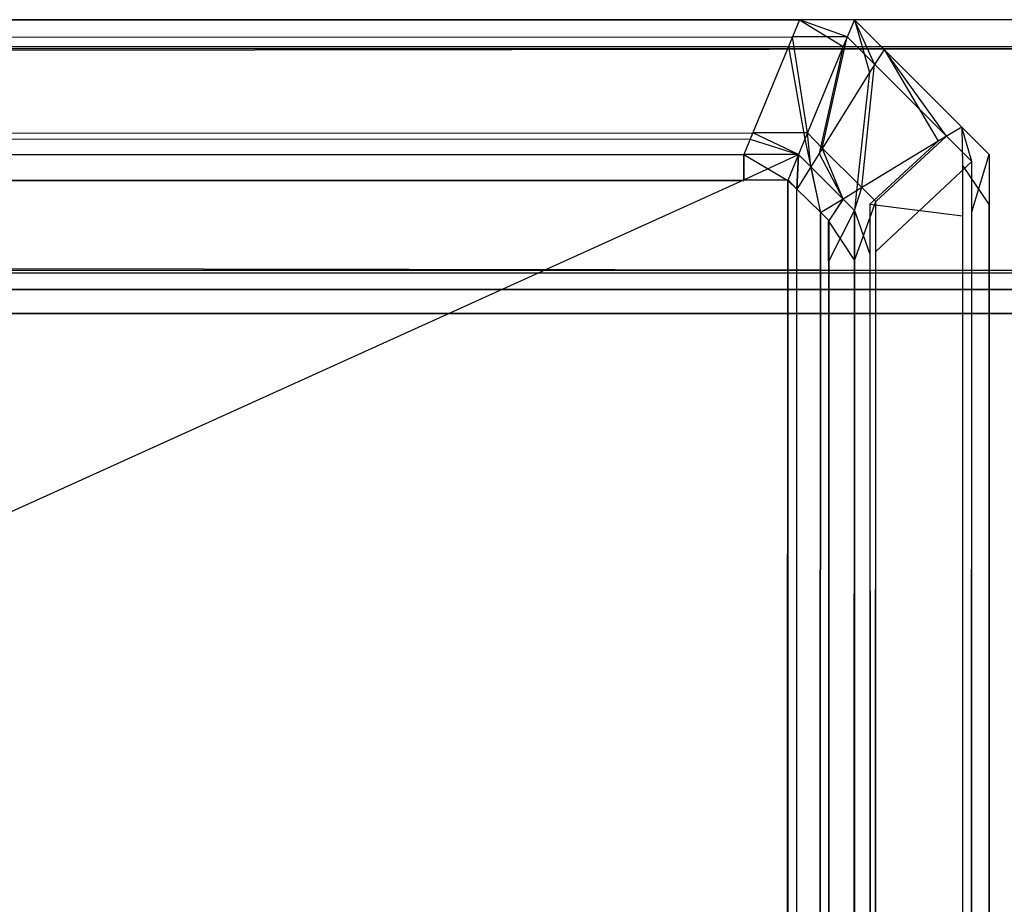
# Model space of a CAD drawing. Extents: x 0 to 1.6, y -0.5 to 0.
# Tile 191 of 192: x 1.5944 to 1.59805, y -0.00328 to 0. Entities that reach past the tile are written whole.
import ezdxf

# ---------------------------------------------------------------- set-up
doc = ezdxf.new("R2010")
doc.units = 0
for name, color, linetype in [('L16_KORPUS1_0___REPLACEMTFOREMP', 7, 'CONTINUOUS'), ('L20_FL_CHE_5___REPLACEMTFOREMPT', 7, 'CONTINUOUS'), ('L65_ABDECKPL_0___REPLACEMTFOREM', 7, 'CONTINUOUS')]:
    doc.layers.add(name, color=color, linetype=linetype)

msp = doc.modelspace()

# ---------------------------------------------------------------- linework, layer by layer
at = {"layer": 'L16_KORPUS1_0___REPLACEMTFOREMP', "color": 8}
for points, invisible_edges in [([(1.597254, -0.000099, 0.007289), (0.5, 0, 0.00719), (0.5, -0.000099, 0.007289), (1.597254, -0.000099, 0.007289)], 13), ([(0.5, 0, 0.00719), (1.597254, -0.000099, 0.007289), (1.597295, 0, 0.00719), (0.5, 0, 0.00719)], 14), ([(0.5, 0, 0.000565), (1.597295, 0, 0.007018), (1.597295, 0, 0.000565), (0.5, 0, 0.000565)], 13), ([(1.597295, 0, 0.007018), (0.5, 0, 0.000565), (0.5, 0, 0.007018), (1.597295, 0, 0.007018)], 14), ([(0.5, 0, 0.007018), (1.597295, 0, 0.00719), (1.597295, 0, 0.007018), (0.5, 0, 0.007018)], 13), ([(1.597295, 0, 0.00719), (0.5, 0, 0.007018), (0.5, 0, 0.00719), (1.597295, 0, 0.00719)], 14), ([(1.597295, 0, 0.0005), (0.5, -0.000064, 0.000436), (0.5, 0, 0.0005), (1.597295, 0, 0.0005)], 13), ([(0.5, -0.000064, 0.000436), (1.597295, 0, 0.0005), (1.597268, -0.000064, 0.000436), (0.5, -0.000064, 0.000436)], 14), ([(0.5, 0, 0.0005), (1.597295, 0, 0.000565), (1.597295, 0, 0.0005), (0.5, 0, 0.0005)], 13), ([(1.597295, 0, 0.000565), (0.5, 0, 0.0005), (0.5, 0, 0.000565), (1.597295, 0, 0.000565)], 14), ([(1.597457, -0.000099, 0.007289), (1.597295, 0, 0.00719), (1.597254, -0.000099, 0.007289), (1.597457, -0.000099, 0.007289)], 13), ([(1.597295, 0, 0.0005), (1.597471, -0.000064, 0.000436), (1.597268, -0.000064, 0.000436), (1.597295, 0, 0.0005)], 13), ([(1.597295, 0, 0.00719), (1.597457, -0.000099, 0.007289), (1.597498, 0, 0.00719), (1.597295, 0, 0.00719)], 14), ([(1.597295, 0, 0.007018), (1.597498, 0, 0.000565), (1.597295, 0, 0.000565), (1.597295, 0, 0.007018)], 13), ([(1.597498, 0, 0.000565), (1.597295, 0, 0.007018), (1.597498, 0, 0.007018), (1.597498, 0, 0.000565)], 14), ([(1.597295, 0, 0.00719), (1.597498, 0, 0.007018), (1.597295, 0, 0.007018), (1.597295, 0, 0.00719)], 13), ([(1.597498, 0, 0.007018), (1.597295, 0, 0.00719), (1.597498, 0, 0.00719), (1.597498, 0, 0.007018)], 14), ([(1.597295, 0, 0.000565), (1.597498, 0, 0.0005), (1.597295, 0, 0.0005), (1.597295, 0, 0.000565)], 13), ([(1.597498, 0, 0.0005), (1.597295, 0, 0.000565), (1.597498, 0, 0.000565), (1.597498, 0, 0.0005)], 14), ([(1.597471, -0.000064, 0.000436), (1.597295, 0, 0.0005), (1.597498, 0, 0.0005), (1.597471, -0.000064, 0.000436)], 14), ([(1.597554, -0.000196, 0.007289), (1.597498, 0, 0.00719), (1.597457, -0.000099, 0.007289), (1.597554, -0.000196, 0.007289)], 13), ([(1.597498, 0, 0.0005), (1.597573, -0.000165, 0.000436), (1.597471, -0.000064, 0.000436), (1.597498, 0, 0.0005)], 13), ([(1.597573, -0.000165, 0.000436), (1.597498, 0, 0.0005), (1.597608, -0.00011, 0.0005), (1.597573, -0.000165, 0.000436)], 14), ([(1.597498, 0, 0.0005), (1.597608, -0.00011, 0.000565), (1.597608, -0.00011, 0.0005), (1.597498, 0, 0.0005)], 13), ([(1.597608, -0.00011, 0.000565), (1.597498, 0, 0.0005), (1.597498, 0, 0.000565), (1.597608, -0.00011, 0.000565)], 14), ([(1.597498, 0, 0.000565), (1.597608, -0.00011, 0.007018), (1.597608, -0.00011, 0.000565), (1.597498, 0, 0.000565)], 13), ([(1.597608, -0.00011, 0.007018), (1.597498, 0, 0.000565), (1.597498, 0, 0.007018), (1.597608, -0.00011, 0.007018)], 14), ([(1.597498, 0, 0.00719), (1.597554, -0.000196, 0.007289), (1.597608, -0.00011, 0.00719), (1.597498, 0, 0.00719)], 14), ([(1.597498, 0, 0.007018), (1.597608, -0.00011, 0.00719), (1.597608, -0.00011, 0.007018), (1.597498, 0, 0.007018)], 13), ([(1.597608, -0.00011, 0.00719), (1.597498, 0, 0.007018), (1.597498, 0, 0.00719), (1.597608, -0.00011, 0.00719)], 14), ([(1.597268, -0.000064, 0.000436), (0.5, -0.00042, 0.00008), (0.5, -0.000064, 0.000436), (1.597268, -0.000064, 0.000436)], 13), ([(0.5, -0.00042, 0.00008), (1.597268, -0.000064, 0.000436), (1.597121, -0.00042, 0.000079), (0.5, -0.00042, 0.00008)], 14), ([(1.597268, -0.000064, 0.000436), (1.597324, -0.00042, 0.000079), (1.597121, -0.00042, 0.000079), (1.597268, -0.000064, 0.000436)], 13), ([(1.597324, -0.00042, 0.000079), (1.597268, -0.000064, 0.000436), (1.597471, -0.000064, 0.000436), (1.597324, -0.00042, 0.000079)], 14), ([(1.597471, -0.000064, 0.000436), (1.597379, -0.000476, 0.000079), (1.597324, -0.00042, 0.000079), (1.597471, -0.000064, 0.000436)], 13), ([(1.597379, -0.000476, 0.000079), (1.597471, -0.000064, 0.000436), (1.597573, -0.000165, 0.000436), (1.597379, -0.000476, 0.000079)], 14), ([(1.597111, -0.000443, 0.007633), (0.5, -0.000099, 0.007289), (0.5, -0.000443, 0.007633), (1.597111, -0.000443, 0.007633)], 13), ([(0.5, -0.000099, 0.007289), (1.597111, -0.000443, 0.007633), (1.597254, -0.000099, 0.007289), (0.5, -0.000099, 0.007289)], 14), ([(1.597314, -0.000443, 0.007633), (1.597254, -0.000099, 0.007289), (1.597111, -0.000443, 0.007633), (1.597314, -0.000443, 0.007633)], 13), ([(1.597254, -0.000099, 0.007289), (1.597314, -0.000443, 0.007633), (1.597457, -0.000099, 0.007289), (1.597254, -0.000099, 0.007289)], 14), ([(1.597367, -0.000496, 0.007633), (1.597457, -0.000099, 0.007289), (1.597314, -0.000443, 0.007633), (1.597367, -0.000496, 0.007633)], 13), ([(1.597457, -0.000099, 0.007289), (1.597367, -0.000496, 0.007633), (1.597554, -0.000196, 0.007289), (1.597457, -0.000099, 0.007289)], 14), ([(1.597809, -0.000451, 0.007289), (1.597608, -0.00011, 0.00719), (1.597554, -0.000196, 0.007289), (1.597809, -0.000451, 0.007289)], 13), ([(1.597608, -0.00011, 0.0005), (1.59784, -0.000432, 0.000436), (1.597573, -0.000165, 0.000436), (1.597608, -0.00011, 0.0005)], 13), ([(1.597608, -0.00011, 0.007018), (1.597896, -0.000398, 0.00719), (1.597896, -0.000398, 0.007018), (1.597608, -0.00011, 0.007018)], 13), ([(1.597896, -0.000398, 0.00719), (1.597608, -0.00011, 0.007018), (1.597608, -0.00011, 0.00719), (1.597896, -0.000398, 0.00719)], 14), ([(1.597608, -0.00011, 0.00719), (1.597809, -0.000451, 0.007289), (1.597896, -0.000398, 0.00719), (1.597608, -0.00011, 0.00719)], 14), ([(1.597608, -0.00011, 0.000565), (1.597896, -0.000398, 0.007018), (1.597896, -0.000398, 0.000565), (1.597608, -0.00011, 0.000565)], 13), ([(1.597896, -0.000398, 0.007018), (1.597608, -0.00011, 0.000565), (1.597608, -0.00011, 0.007018), (1.597896, -0.000398, 0.007018)], 14), ([(1.597608, -0.00011, 0.0005), (1.597896, -0.000398, 0.000565), (1.597896, -0.000398, 0.0005), (1.597608, -0.00011, 0.0005)], 13), ([(1.597896, -0.000398, 0.000565), (1.597608, -0.00011, 0.0005), (1.597608, -0.00011, 0.000565), (1.597896, -0.000398, 0.000565)], 14), ([(1.59784, -0.000432, 0.000436), (1.597608, -0.00011, 0.0005), (1.597896, -0.000398, 0.0005), (1.59784, -0.000432, 0.000436)], 14), ([(1.597573, -0.000165, 0.000436), (1.597526, -0.000622, 0.000079), (1.597379, -0.000476, 0.000079), (1.597573, -0.000165, 0.000436)], 13), ([(1.597526, -0.000622, 0.000079), (1.597573, -0.000165, 0.000436), (1.59784, -0.000432, 0.000436), (1.597526, -0.000622, 0.000079)], 14), ([(1.597506, -0.000635, 0.007633), (1.597554, -0.000196, 0.007289), (1.597367, -0.000496, 0.007633), (1.597506, -0.000635, 0.007633)], 13), ([(1.597554, -0.000196, 0.007289), (1.597506, -0.000635, 0.007633), (1.597809, -0.000451, 0.007289), (1.597554, -0.000196, 0.007289)], 14), ([(1.597899, -0.000541, 0.007289), (1.597896, -0.000398, 0.00719), (1.597809, -0.000451, 0.007289), (1.597899, -0.000541, 0.007289)], 13), ([(1.597896, -0.000398, 0.0005), (1.597934, -0.000526, 0.000436), (1.59784, -0.000432, 0.000436), (1.597896, -0.000398, 0.0005)], 13), ([(1.597896, -0.000398, 0.007018), (1.597998, -0.0005, 0.00719), (1.597998, -0.0005, 0.007018), (1.597896, -0.000398, 0.007018)], 13), ([(1.597998, -0.0005, 0.00719), (1.597896, -0.000398, 0.007018), (1.597896, -0.000398, 0.00719), (1.597998, -0.0005, 0.00719)], 14), ([(1.597896, -0.000398, 0.00719), (1.597899, -0.000541, 0.007289), (1.597998, -0.0005, 0.00719), (1.597896, -0.000398, 0.00719)], 14), ([(1.597896, -0.000398, 0.000565), (1.597998, -0.0005, 0.007018), (1.597998, -0.0005, 0.000565), (1.597896, -0.000398, 0.000565)], 13), ([(1.597998, -0.0005, 0.007018), (1.597896, -0.000398, 0.000565), (1.597896, -0.000398, 0.007018), (1.597998, -0.0005, 0.007018)], 14), ([(1.597896, -0.000398, 0.0005), (1.597998, -0.0005, 0.000565), (1.597998, -0.0005, 0.0005), (1.597896, -0.000398, 0.0005)], 13), ([(1.597998, -0.0005, 0.000565), (1.597896, -0.000398, 0.0005), (1.597896, -0.000398, 0.000565), (1.597998, -0.0005, 0.000565)], 14), ([(1.597934, -0.000526, 0.000436), (1.597896, -0.000398, 0.0005), (1.597998, -0.0005, 0.0005), (1.597934, -0.000526, 0.000436)], 14), ([(1.597121, -0.00042, 0.000079), (0.5, -0.0005), (0.5, -0.00042, 0.00008), (1.597121, -0.00042, 0.000079)], 13), ([(0.5, -0.0005), (1.597121, -0.00042, 0.000079), (1.597088, -0.0005), (0.5, -0.0005)], 14), ([(1.597121, -0.00042, 0.000079), (1.597291, -0.0005), (1.597088, -0.0005), (1.597121, -0.00042, 0.000079)], 13), ([(1.597291, -0.0005), (1.597121, -0.00042, 0.000079), (1.597324, -0.00042, 0.000079), (1.597291, -0.0005)], 14), ([(1.597324, -0.00042, 0.000079), (1.597336, -0.000545), (1.597291, -0.0005), (1.597324, -0.00042, 0.000079)], 13), ([(1.597336, -0.000545), (1.597324, -0.00042, 0.000079), (1.597379, -0.000476, 0.000079), (1.597336, -0.000545)], 14), ([(1.59784, -0.000432, 0.000436), (1.597577, -0.000674, 0.000079), (1.597526, -0.000622, 0.000079), (1.59784, -0.000432, 0.000436)], 13), ([(1.597577, -0.000674, 0.000079), (1.59784, -0.000432, 0.000436), (1.597934, -0.000526, 0.000436), (1.597577, -0.000674, 0.000079)], 14), ([(1.597088, -0.0005, 0.00769), (0.5, -0.000443, 0.007633), (0.5, -0.0005, 0.00769), (1.597088, -0.0005, 0.00769)], 13), ([(0.5, -0.000443, 0.007633), (1.597088, -0.0005, 0.00769), (1.597111, -0.000443, 0.007633), (0.5, -0.000443, 0.007633)], 14), ([(1.597291, -0.0005, 0.00769), (1.597111, -0.000443, 0.007633), (1.597088, -0.0005, 0.00769), (1.597291, -0.0005, 0.00769)], 13), ([(1.597111, -0.000443, 0.007633), (1.597291, -0.0005, 0.00769), (1.597314, -0.000443, 0.007633), (1.597111, -0.000443, 0.007633)], 14), ([(1.597336, -0.000545, 0.00769), (1.597314, -0.000443, 0.007633), (1.597291, -0.0005, 0.00769), (1.597336, -0.000545, 0.00769)], 13), ([(1.597314, -0.000443, 0.007633), (1.597336, -0.000545, 0.00769), (1.597367, -0.000496, 0.007633), (1.597314, -0.000443, 0.007633)], 14), ([(1.597555, -0.000684, 0.007633), (1.597809, -0.000451, 0.007289), (1.597506, -0.000635, 0.007633), (1.597555, -0.000684, 0.007633)], 13), ([(1.597809, -0.000451, 0.007289), (1.597555, -0.000684, 0.007633), (1.597899, -0.000541, 0.007289), (1.597809, -0.000451, 0.007289)], 14), ([(1.597088, -0.0005), (0.5, -0.000594), (0.5, -0.0005), (1.597088, -0.0005)], 13), ([(0.5, -0.000594), (1.597088, -0.0005), (1.597088, -0.000594), (0.5, -0.000594)], 14), ([(1.597088, -0.000596, 0.00769), (0.5, -0.0005, 0.00769), (0.5, -0.000596, 0.00769), (1.597088, -0.000596, 0.00769)], 13), ([(0.5, -0.0005, 0.00769), (1.597088, -0.000596, 0.00769), (1.597088, -0.0005, 0.00769), (0.5, -0.0005, 0.00769)], 14), ([(1.597291, -0.0005), (1.597088, -0.000594), (1.597088, -0.0005), (1.597291, -0.0005)], 13), ([(1.597088, -0.000594), (1.597291, -0.0005), (1.597252, -0.000594), (1.597088, -0.000594)], 14), ([(1.597251, -0.000596, 0.00769), (1.597088, -0.0005, 0.00769), (1.597088, -0.000596, 0.00769), (1.597251, -0.000596, 0.00769)], 13), ([(1.597088, -0.0005, 0.00769), (1.597251, -0.000596, 0.00769), (1.597291, -0.0005, 0.00769), (1.597088, -0.0005, 0.00769)], 14), ([(1.597284, -0.000629, 0.00769), (1.597291, -0.0005, 0.00769), (1.597251, -0.000596, 0.00769), (1.597284, -0.000629, 0.00769)], 13), ([(1.597291, -0.0005), (1.597285, -0.000628), (1.597252, -0.000594), (1.597291, -0.0005)], 13), ([(1.597291, -0.0005, 0.00769), (1.597284, -0.000629, 0.00769), (1.597336, -0.000545, 0.00769), (1.597291, -0.0005, 0.00769)], 14), ([(1.597285, -0.000628), (1.597291, -0.0005), (1.597336, -0.000545), (1.597285, -0.000628)], 14), ([(1.597379, -0.000476, 0.000079), (1.597456, -0.000665), (1.597336, -0.000545), (1.597379, -0.000476, 0.000079)], 13), ([(1.597456, -0.000665, 0.00769), (1.597367, -0.000496, 0.007633), (1.597336, -0.000545, 0.00769), (1.597456, -0.000665, 0.00769)], 13), ([(1.597367, -0.000496, 0.007633), (1.597456, -0.000665, 0.00769), (1.597506, -0.000635, 0.007633), (1.597367, -0.000496, 0.007633)], 14), ([(1.597456, -0.000665), (1.597379, -0.000476, 0.000079), (1.597526, -0.000622, 0.000079), (1.597456, -0.000665)], 14), ([(1.597899, -0.000541, 0.007289), (1.597998, -0.000686, 0.00719), (1.597998, -0.0005, 0.00719), (1.597899, -0.000541, 0.007289)], 14), ([(1.597998, -0.0005, 0.0005), (1.597934, -0.000713, 0.000436), (1.597934, -0.000526, 0.000436), (1.597998, -0.0005, 0.0005)], 13), ([(1.597934, -0.000713, 0.000436), (1.597998, -0.0005, 0.0005), (1.597998, -0.000686, 0.0005), (1.597934, -0.000713, 0.000436)], 14), ([(1.597998, -0.000686, 0.000565), (1.597998, -0.0005, 0.007018), (1.597998, -0.000686, 0.007018), (1.597998, -0.000686, 0.000565)], 13), ([(1.597998, -0.0005, 0.007018), (1.597998, -0.000686, 0.000565), (1.597998, -0.0005, 0.000565), (1.597998, -0.0005, 0.007018)], 14), ([(1.597998, -0.000686, 0.007018), (1.597998, -0.0005, 0.00719), (1.597998, -0.000686, 0.00719), (1.597998, -0.000686, 0.007018)], 13), ([(1.597998, -0.0005, 0.00719), (1.597998, -0.000686, 0.007018), (1.597998, -0.0005, 0.007018), (1.597998, -0.0005, 0.00719)], 14), ([(1.597998, -0.000686, 0.0005), (1.597998, -0.0005, 0.000565), (1.597998, -0.000686, 0.000565), (1.597998, -0.000686, 0.0005)], 13), ([(1.597998, -0.0005, 0.000565), (1.597998, -0.000686, 0.0005), (1.597998, -0.0005, 0.0005), (1.597998, -0.0005, 0.000565)], 14), ([(1.597372, -0.000716, 0.00769), (1.597336, -0.000545, 0.00769), (1.597284, -0.000629, 0.00769), (1.597372, -0.000716, 0.00769)], 13), ([(1.597336, -0.000545), (1.597373, -0.000715), (1.597285, -0.000628), (1.597336, -0.000545)], 13), ([(1.597336, -0.000545, 0.00769), (1.597372, -0.000716, 0.00769), (1.597456, -0.000665, 0.00769), (1.597336, -0.000545, 0.00769)], 14), ([(1.597373, -0.000715), (1.597336, -0.000545), (1.597456, -0.000665), (1.597373, -0.000715)], 14), ([(1.597555, -0.000684, 0.007633), (1.597899, -0.000727, 0.007289), (1.597899, -0.000541, 0.007289), (1.597555, -0.000684, 0.007633)], 14), ([(1.597934, -0.000526, 0.000436), (1.597577, -0.00086, 0.000079), (1.597577, -0.000674, 0.000079), (1.597934, -0.000526, 0.000436)], 13), ([(1.597577, -0.00086, 0.000079), (1.597934, -0.000526, 0.000436), (1.597934, -0.000713, 0.000436), (1.597577, -0.00086, 0.000079)], 14), ([(1.597998, -0.000686, 0.00719), (1.597899, -0.000541, 0.007289), (1.597899, -0.000727, 0.007289), (1.597998, -0.000686, 0.00719)], 13), ([(1.597088, -0.000594), (0.5, -0.497406), (0.5, -0.000594), (1.597088, -0.000594)], 13), ([(0.5, -0.497406), (1.597088, -0.000594), (1.597091, -0.497406), (0.5, -0.497406)], 10), ([(1.597091, -0.497404, 0.00769), (0.5, -0.000596, 0.00769), (0.5, -0.497404, 0.00769), (1.597091, -0.497404, 0.00769)], 13), ([(0.5, -0.000596, 0.00769), (1.597091, -0.497404, 0.00769), (1.597088, -0.000596, 0.00769), (0.5, -0.000596, 0.00769)], 10), ([(1.597091, -0.497406), (1.597088, -0.000594), (1.597252, -0.000594), (1.597091, -0.497406)], 13), ([(1.597088, -0.000596, 0.00769), (1.597091, -0.497404, 0.00769), (1.597251, -0.000596, 0.00769), (1.597088, -0.000596, 0.00769)], 13), ([(1.597091, -0.497406), (1.597252, -0.000594), (1.597252, -0.497406), (1.597091, -0.497406)], 10), ([(1.597251, -0.000596, 0.00769), (1.597091, -0.497404, 0.00769), (1.597251, -0.497404, 0.00769), (1.597251, -0.000596, 0.00769)], 10), ([(1.597251, -0.000596, 0.00769), (1.597251, -0.497404, 0.00769), (1.597288, -0.497368, 0.00769), (1.597251, -0.000596, 0.00769)], 13), ([(1.597251, -0.000596, 0.00769), (1.597288, -0.497368, 0.00769), (1.597284, -0.000629, 0.00769), (1.597251, -0.000596, 0.00769)], 10), ([(1.597252, -0.497406), (1.597252, -0.000594), (1.597285, -0.000628), (1.597252, -0.497406)], 13), ([(1.597252, -0.497406), (1.597285, -0.000628), (1.597289, -0.497369), (1.597252, -0.497406)], 10), ([(1.597284, -0.000629, 0.00769), (1.597288, -0.497368, 0.00769), (1.597372, -0.000716, 0.00769), (1.597284, -0.000629, 0.00769)], 13), ([(1.597289, -0.497369), (1.597285, -0.000628), (1.597373, -0.000715), (1.597289, -0.497369)], 13), ([(1.597526, -0.000622, 0.000079), (1.597498, -0.000707), (1.597456, -0.000665), (1.597526, -0.000622, 0.000079)], 13), ([(1.597498, -0.000707, 0.00769), (1.597506, -0.000635, 0.007633), (1.597456, -0.000665, 0.00769), (1.597498, -0.000707, 0.00769)], 13), ([(1.597498, -0.000707), (1.597526, -0.000622, 0.000079), (1.597577, -0.000674, 0.000079), (1.597498, -0.000707)], 14), ([(1.597506, -0.000635, 0.007633), (1.597498, -0.000707, 0.00769), (1.597555, -0.000684, 0.007633), (1.597506, -0.000635, 0.007633)], 14), ([(1.597402, -0.000747, 0.00769), (1.597456, -0.000665, 0.00769), (1.597372, -0.000716, 0.00769), (1.597402, -0.000747, 0.00769)], 13), ([(1.597456, -0.000665), (1.597404, -0.000746), (1.597373, -0.000715), (1.597456, -0.000665)], 13), ([(1.597456, -0.000665, 0.00769), (1.597402, -0.000747, 0.00769), (1.597498, -0.000707, 0.00769), (1.597456, -0.000665, 0.00769)], 14), ([(1.597404, -0.000746), (1.597456, -0.000665), (1.597498, -0.000707), (1.597404, -0.000746)], 14), ([(1.597577, -0.000674, 0.000079), (1.597498, -0.000893), (1.597498, -0.000707), (1.597577, -0.000674, 0.000079)], 13), ([(1.597498, -0.000893), (1.597577, -0.000674, 0.000079), (1.597577, -0.00086, 0.000079), (1.597498, -0.000893)], 14), ([(1.597498, -0.000707, 0.00769), (1.597555, -0.00087, 0.007633), (1.597555, -0.000684, 0.007633), (1.597498, -0.000707, 0.00769)], 14), ([(1.597899, -0.000727, 0.007289), (1.597555, -0.000684, 0.007633), (1.597555, -0.00087, 0.007633), (1.597899, -0.000727, 0.007289)], 13), ([(1.597899, -0.000727, 0.007289), (1.597998, -0.497291, 0.00719), (1.597998, -0.000686, 0.00719), (1.597899, -0.000727, 0.007289)], 14), ([(1.597998, -0.000686, 0.0005), (1.597934, -0.497265, 0.000436), (1.597934, -0.000713, 0.000436), (1.597998, -0.000686, 0.0005)], 13), ([(1.597934, -0.497265, 0.000436), (1.597998, -0.000686, 0.0005), (1.597998, -0.497291, 0.0005), (1.597934, -0.497265, 0.000436)], 14), ([(1.597998, -0.497291, 0.000565), (1.597998, -0.000686, 0.007018), (1.597998, -0.497291, 0.007018), (1.597998, -0.497291, 0.000565)], 13), ([(1.597998, -0.000686, 0.007018), (1.597998, -0.497291, 0.000565), (1.597998, -0.000686, 0.000565), (1.597998, -0.000686, 0.007018)], 14), ([(1.597998, -0.497291, 0.007018), (1.597998, -0.000686, 0.00719), (1.597998, -0.497291, 0.00719), (1.597998, -0.497291, 0.007018)], 13), ([(1.597998, -0.000686, 0.00719), (1.597998, -0.497291, 0.007018), (1.597998, -0.000686, 0.007018), (1.597998, -0.000686, 0.00719)], 14), ([(1.597998, -0.497291, 0.0005), (1.597998, -0.000686, 0.000565), (1.597998, -0.497291, 0.000565), (1.597998, -0.497291, 0.0005)], 13), ([(1.597998, -0.000686, 0.000565), (1.597998, -0.497291, 0.0005), (1.597998, -0.000686, 0.0005), (1.597998, -0.000686, 0.000565)], 14), ([(1.597372, -0.000716, 0.00769), (1.597288, -0.497368, 0.00769), (1.597366, -0.497289, 0.00769), (1.597372, -0.000716, 0.00769)], 10), ([(1.597289, -0.497369), (1.597373, -0.000715), (1.597368, -0.49729), (1.597289, -0.497369)], 10), ([(1.597372, -0.000716, 0.00769), (1.597366, -0.497289, 0.00769), (1.597402, -0.497253, 0.00769), (1.597372, -0.000716, 0.00769)], 15), ([(1.597368, -0.49729), (1.597373, -0.000715), (1.597404, -0.497254), (1.597368, -0.49729)], 15), ([(1.597372, -0.000716, 0.00769), (1.597402, -0.497253, 0.00769), (1.597402, -0.000747, 0.00769), (1.597372, -0.000716, 0.00769)], 15), ([(1.597404, -0.497254), (1.597373, -0.000715), (1.597404, -0.000746), (1.597404, -0.497254)], 15), ([(1.597402, -0.000747, 0.00769), (1.597498, -0.000893, 0.00769), (1.597498, -0.000707, 0.00769), (1.597402, -0.000747, 0.00769)], 14), ([(1.597498, -0.000707), (1.597404, -0.000893), (1.597404, -0.000746), (1.597498, -0.000707)], 13), ([(1.597404, -0.000893), (1.597498, -0.000707), (1.597498, -0.000893), (1.597404, -0.000893)], 14), ([(1.597555, -0.00087, 0.007633), (1.597498, -0.000707, 0.00769), (1.597498, -0.000893, 0.00769), (1.597555, -0.00087, 0.007633)], 13), ([(1.597555, -0.00087, 0.007633), (1.597899, -0.497251, 0.007289), (1.597899, -0.000727, 0.007289), (1.597555, -0.00087, 0.007633)], 14), ([(1.597934, -0.000713, 0.000436), (1.597577, -0.497117, 0.000079), (1.597577, -0.00086, 0.000079), (1.597934, -0.000713, 0.000436)], 13), ([(1.597577, -0.497117, 0.000079), (1.597934, -0.000713, 0.000436), (1.597934, -0.497265, 0.000436), (1.597577, -0.497117, 0.000079)], 14), ([(1.597998, -0.497291, 0.00719), (1.597899, -0.000727, 0.007289), (1.597899, -0.497251, 0.007289), (1.597998, -0.497291, 0.00719)], 13), ([(1.597498, -0.000893, 0.00769), (1.597402, -0.000747, 0.00769), (1.597402, -0.000893, 0.00769), (1.597498, -0.000893, 0.00769)], 13), ([(1.597402, -0.000747, 0.00769), (1.597402, -0.497253, 0.00769), (1.597402, -0.497085, 0.00769), (1.597402, -0.000747, 0.00769)], 15), ([(1.597402, -0.000747, 0.00769), (1.597402, -0.497085, 0.00769), (1.597402, -0.000893, 0.00769), (1.597402, -0.000747, 0.00769)], 10), ([(1.597404, -0.497254), (1.597404, -0.000746), (1.597404, -0.000893), (1.597404, -0.497254)], 15), ([(1.597577, -0.00086, 0.000079), (1.597498, -0.497085), (1.597498, -0.000893), (1.597577, -0.00086, 0.000079)], 13), ([(1.597498, -0.497085), (1.597577, -0.00086, 0.000079), (1.597577, -0.497117, 0.000079), (1.597498, -0.497085)], 14), ([(1.597498, -0.000893, 0.00769), (1.597555, -0.497108, 0.007633), (1.597555, -0.00087, 0.007633), (1.597498, -0.000893, 0.00769)], 14), ([(1.597899, -0.497251, 0.007289), (1.597555, -0.00087, 0.007633), (1.597555, -0.497108, 0.007633), (1.597899, -0.497251, 0.007289)], 13), ([(1.597498, -0.497085, 0.00769), (1.597402, -0.000893, 0.00769), (1.597402, -0.497085, 0.00769), (1.597498, -0.497085, 0.00769)], 13), ([(1.597402, -0.000893, 0.00769), (1.597498, -0.497085, 0.00769), (1.597498, -0.000893, 0.00769), (1.597402, -0.000893, 0.00769)], 14), ([(1.597498, -0.000893), (1.597404, -0.497085), (1.597404, -0.000893), (1.597498, -0.000893)], 13), ([(1.597404, -0.497085), (1.597498, -0.000893), (1.597498, -0.497085), (1.597404, -0.497085)], 14), ([(1.597404, -0.497254), (1.597404, -0.000893), (1.597404, -0.497085), (1.597404, -0.497254)], 11), ([(1.597555, -0.497108, 0.007633), (1.597498, -0.000893, 0.00769), (1.597498, -0.497085, 0.00769), (1.597555, -0.497108, 0.007633)], 13)]:
    msp.add_3dface(points, dxfattribs=dict(at, invisible_edges=invisible_edges))
at = {"layer": 'L20_FL_CHE_5___REPLACEMTFOREMPT', "color": 8}
for points, invisible_edges in [([(1.589234, -0.022311, 0.00743), (1.589471, -0.002135, 0.00743), (1.596986, -0.018713, 0.00743), (1.589234, -0.022311, 0.00743)], 15), ([(1.596986, -0.018713, 0.00743), (1.589471, -0.002135, 0.00743), (1.589608, -0.002419, 0.00743), (1.596986, -0.018713, 0.00743)], 15), ([(1.589377, -0.002284, 0.591002), (1.589171, -0.022176, 0.591002), (1.596792, -0.018638, 0.591002), (1.589377, -0.002284, 0.591002)], 15), ([(1.589377, -0.002284, 0.591002), (1.596792, -0.018638, 0.591002), (1.589513, -0.002565, 0.591002), (1.589377, -0.002284, 0.591002)], 15), ([(1.597025, -0.018171, 0.591002), (1.589695, -0.002288, 0.591002), (1.589513, -0.002565, 0.591002), (1.597025, -0.018171, 0.591002)], 13), ([(1.589695, -0.002288, 0.00743), (1.597223, -0.018238, 0.00743), (1.589608, -0.002419, 0.00743), (1.589695, -0.002288, 0.00743)], 13), ([(1.596881, -0.017215, 0.588993), (1.589695, -0.002288, 0.590197), (1.597403, -0.018299, 0.590197), (1.596881, -0.017215, 0.588993)], 13), ([(1.589695, -0.002288, 0.590197), (1.596881, -0.017215, 0.588993), (1.590217, -0.003372, 0.588993), (1.589695, -0.002288, 0.590197)], 14), ([(1.589695, -0.002288, 0.007643), (1.596881, -0.017215, 0.008847), (1.597403, -0.018299, 0.007643), (1.589695, -0.002288, 0.007643)], 13), ([(1.596881, -0.017215, 0.008847), (1.589695, -0.002288, 0.007643), (1.590217, -0.003372, 0.008847), (1.596881, -0.017215, 0.008847)], 14), ([(1.597403, -0.018299, 0.590197), (1.589695, -0.002288, 0.591002), (1.597403, -0.018299, 0.591002), (1.597403, -0.018299, 0.590197)], 13), ([(1.589695, -0.002288, 0.591002), (1.597403, -0.018299, 0.590197), (1.589695, -0.002288, 0.590197), (1.589695, -0.002288, 0.591002)], 14), ([(1.589695, -0.002288, 0.591002), (1.597025, -0.018171, 0.591002), (1.597403, -0.018299, 0.591002), (1.589695, -0.002288, 0.591002)], 14), ([(1.597223, -0.018238, 0.00743), (1.589695, -0.002288, 0.00743), (1.597403, -0.018299, 0.00743), (1.597223, -0.018238, 0.00743)], 14), ([(1.597403, -0.018299, 0.00743), (1.589695, -0.002288, 0.007643), (1.597403, -0.018299, 0.007643), (1.597403, -0.018299, 0.00743)], 13), ([(1.589695, -0.002288, 0.007643), (1.597403, -0.018299, 0.00743), (1.589695, -0.002288, 0.00743), (1.589695, -0.002288, 0.007643)], 14), ([(1.596986, -0.018713, 0.00743), (1.589608, -0.002419, 0.00743), (1.597223, -0.018238, 0.00743), (1.596986, -0.018713, 0.00743)], 15), ([(1.589513, -0.002565, 0.591002), (1.596792, -0.018638, 0.591002), (1.597025, -0.018171, 0.591002), (1.589513, -0.002565, 0.591002)], 15)]:
    msp.add_3dface(points, dxfattribs=dict(at, invisible_edges=invisible_edges))
at = {"layer": 'L65_ABDECKPL_0___REPLACEMTFOREM', "color": 39}
for points, invisible_edges in [([(1.026822, 0, 0.601706), (1.598748, 0, 0.601527), (1.026822, 0, 0.601527), (1.026822, 0, 0.601706)], 13), ([(1.598748, 0, 0.601527), (1.026822, 0, 0.601706), (1.598748, 0, 0.601706), (1.598748, 0, 0.601527)], 14), ([(1.026822, 0, 0.601527), (1.598748, 0, 0.591836), (1.026822, 0, 0.591836), (1.026822, 0, 0.601527)], 13), ([(1.598748, 0, 0.591836), (1.026822, 0, 0.601527), (1.598748, 0, 0.601527), (1.598748, 0, 0.591836)], 14), ([(1.026867, -0.000108, 0.601814), (1.598748, 0, 0.601706), (1.026822, 0, 0.601706), (1.026867, -0.000108, 0.601814)], 13), ([(1.026822, 0, 0.591836), (1.598748, 0, 0.591698), (1.026822, 0, 0.591698), (1.026822, 0, 0.591836)], 13), ([(1.598748, 0, 0.591698), (1.026822, 0, 0.591836), (1.598748, 0, 0.591836), (1.598748, 0, 0.591698)], 14), ([(1.026822, 0, 0.591698), (1.598706, -0.000101, 0.591597), (1.026864, -0.000101, 0.591597), (1.026822, 0, 0.591698)], 13), ([(1.598706, -0.000101, 0.591597), (1.026822, 0, 0.591698), (1.598748, 0, 0.591698), (1.598706, -0.000101, 0.591597)], 14), ([(1.598748, 0, 0.601706), (1.026867, -0.000108, 0.601814), (1.598703, -0.000108, 0.601814), (1.598748, 0, 0.601706)], 14), ([(1.026864, -0.000101, 0.591597), (1.598364, -0.00093, 0.590767), (1.027206, -0.00093, 0.590767), (1.026864, -0.000101, 0.591597)], 13), ([(1.598364, -0.00093, 0.590767), (1.026864, -0.000101, 0.591597), (1.598706, -0.000101, 0.591597), (1.598364, -0.00093, 0.590767)], 14), ([(1.02721, -0.00094, 0.602647), (1.598703, -0.000108, 0.601814), (1.026867, -0.000108, 0.601814), (1.02721, -0.00094, 0.602647)], 13), ([(1.598703, -0.000108, 0.601814), (1.02721, -0.00094, 0.602647), (1.598359, -0.00094, 0.602647), (1.598703, -0.000108, 0.601814)], 14), ([(1.027206, -0.00093, 0.590767), (1.598335, -0.001, 0.590697), (1.027235, -0.001, 0.590697), (1.027206, -0.00093, 0.590767)], 13), ([(1.598335, -0.001, 0.590697), (1.027206, -0.00093, 0.590767), (1.598364, -0.00093, 0.590767), (1.598335, -0.001, 0.590697)], 14), ([(1.027235, -0.001, 0.602707), (1.598359, -0.00094, 0.602647), (1.02721, -0.00094, 0.602647), (1.027235, -0.001, 0.602707)], 13), ([(1.598359, -0.00094, 0.602647), (1.027235, -0.001, 0.602707), (1.598335, -0.001, 0.602707), (1.598359, -0.00094, 0.602647)], 14), ([(1.598335, -0.00109, 0.602707), (1.027235, -0.001, 0.602707), (1.027235, -0.00109, 0.602707), (1.598335, -0.00109, 0.602707)], 13), ([(1.027235, -0.001, 0.602707), (1.598335, -0.00109, 0.602707), (1.598335, -0.001, 0.602707), (1.027235, -0.001, 0.602707)], 14), ([(1.598335, -0.001, 0.590697), (1.027235, -0.001093, 0.590697), (1.027235, -0.001, 0.590697), (1.598335, -0.001, 0.590697)], 13), ([(1.027235, -0.001093, 0.590697), (1.598335, -0.001, 0.590697), (1.598335, -0.001093, 0.590697), (1.027235, -0.001093, 0.590697)], 14), ([(1.026951, -0.00115, 0.602707), (1.598384, -0.49991, 0.602707), (1.027011, -0.00109, 0.602707), (1.026951, -0.00115, 0.602707)], 10), ([(1.598384, -0.499907, 0.590697), (1.026953, -0.001153, 0.590697), (1.027012, -0.001093, 0.590697), (1.598384, -0.499907, 0.590697)], 10), ([(1.027011, -0.00109, 0.602707), (1.598384, -0.49991, 0.602707), (1.027235, -0.00109, 0.602707), (1.027011, -0.00109, 0.602707)], 13), ([(1.598384, -0.499907, 0.590697), (1.027012, -0.001093, 0.590697), (1.027235, -0.001093, 0.590697), (1.598384, -0.499907, 0.590697)], 13), ([(1.027235, -0.00109, 0.602707), (1.598384, -0.49991, 0.602707), (1.598335, -0.00109, 0.602707), (1.027235, -0.00109, 0.602707)], 10), ([(1.598384, -0.499907, 0.590697), (1.027235, -0.001093, 0.590697), (1.598335, -0.001093, 0.590697), (1.598384, -0.499907, 0.590697)], 10), ([(1.026705, -0.001396, 0.602707), (1.598384, -0.49991, 0.602707), (1.026951, -0.00115, 0.602707), (1.026705, -0.001396, 0.602707)], 13), ([(1.598384, -0.499907, 0.590697), (1.026708, -0.001398, 0.590697), (1.026953, -0.001153, 0.590697), (1.598384, -0.499907, 0.590697)], 13), ([(1.02665, -0.001452, 0.602707), (1.598384, -0.49991, 0.602707), (1.026705, -0.001396, 0.602707), (1.02665, -0.001452, 0.602707)], 10), ([(1.598384, -0.499907, 0.590697), (1.026653, -0.319184, 0.590697), (1.026708, -0.001398, 0.590697), (1.598384, -0.499907, 0.590697)], 10), ([(1.02665, -0.001682, 0.602707), (1.598384, -0.49991, 0.602707), (1.02665, -0.001452, 0.602707), (1.02665, -0.001682, 0.602707)], 13), ([(1.02665, -0.318933, 0.602707), (1.598384, -0.49991, 0.602707), (1.02665, -0.001682, 0.602707), (1.02665, -0.318933, 0.602707)], 10)]:
    msp.add_3dface(points, dxfattribs=dict(at, invisible_edges=invisible_edges))

doc.saveas('drawing.dxf')
